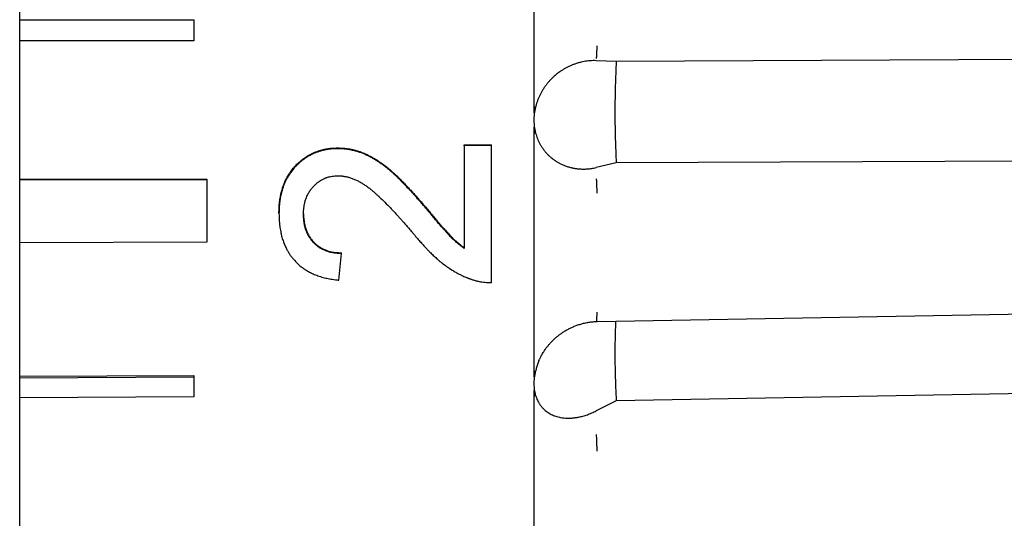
# Model space of a CAD drawing. Header units: millimetres. Extents: x 8 to 564, y 12 to 489.
# Tile 75 of 81: x 518 to 541, y 450 to 462. Entities that reach past the tile are written whole.
import ezdxf

# ---------------------------------------------------------------- set-up
doc = ezdxf.new("R2010")
doc.units = ezdxf.units.MM

msp = doc.modelspace()

# ---------------------------------------------------------------- linework, layer by layer
at = {"color": 7, "linetype": 'Continuous', "lineweight": 30}
for p, q in [((517.639, 461.801), (521.739, 461.801)), ((521.739, 461.301), (517.639, 461.301)), ((531.674, 460.818), (531.201, 460.837)), ((559.436, 460.948), (531.674, 460.818)), ((529.741, 459.108), (529.74, 459.126)), ((525.119, 458.767), (525.119, 458.785)), ((528.098, 458.855), (528.739, 458.856)), ((528.098, 458.838), (528.098, 458.855)), ((528.739, 458.839), (528.098, 458.838)), ((528.739, 458.839), (528.739, 458.856)), ((559.436, 458.556), (531.674, 458.432)), ((531.674, 458.432), (531.201, 458.323)), ((517.639, 458.051), (522.038, 458.061)), ((517.639, 458.034), (522.04, 458.043)), ((522.038, 458.061), (522.04, 458.043)), ((527.171, 457.398), (527.171, 457.415)), ((523.739, 457.242), (523.739, 457.259)), ((522.04, 456.566), (517.639, 456.557)), ((525.213, 456.302), (525.213, 456.319)), ((531.205, 454.704), (531.227, 454.704)), ((529.849, 453.761), (529.848, 453.758)), ((517.639, 453.415), (521.739, 453.432)), ((517.639, 453.38), (521.739, 453.398)), ((521.739, 453.432), (521.739, 453.398)), ((559.436, 453.332), (531.674, 452.837)), ((521.739, 452.928), (517.639, 452.911)), ((529.741, 452.927), (529.74, 452.943)), ((531.674, 452.837), (531.201, 452.599))]:
    msp.add_line(p, q, dxfattribs=at)
at = {"color": 7, "linetype": 'Continuous', "lineweight": 30, "flags": 128}
msp.add_lwpolyline([(531.227, 454.704), (544.845, 454.95), (559.526, 455.216)], dxfattribs=at)
at = {"color": 7, "linetype": 'Continuous', "lineweight": 30}
for points, knots in [([(517.639, 436.494), (517.639, 436.495), (517.639, 436.497), (517.639, 436.511), (517.639, 436.534), (517.639, 436.566), (517.639, 436.607), (517.639, 436.651), (517.639, 436.692), (517.639, 436.729), (517.639, 436.77), (517.639, 436.813), (517.639, 436.86), (517.639, 436.911), (517.639, 436.966), (517.639, 437.037), (517.639, 437.127), (517.639, 437.238), (517.639, 437.359), (517.639, 437.488), (517.639, 437.625), (517.639, 437.77), (517.639, 437.922), (517.639, 438.083), (517.639, 438.22), (517.639, 438.328), (517.639, 438.404), (517.639, 438.48), (517.639, 438.559), (517.639, 438.638), (517.639, 438.719), (517.639, 438.802), (517.639, 438.916), (517.639, 439.065), (517.639, 439.251), (517.639, 439.448), (517.639, 439.657), (517.639, 439.877), (517.639, 440.104), (517.639, 440.338), (517.639, 440.548), (517.639, 440.73), (517.639, 440.881), (517.639, 441.036), (517.639, 441.192), (517.639, 441.351), (517.639, 441.542), (517.639, 441.769), (517.639, 442.032), (517.639, 442.307), (517.639, 442.595), (517.639, 442.895), (517.639, 443.202), (517.639, 443.516), (517.639, 443.842), (517.639, 444.181), (517.639, 444.532), (517.639, 444.89), (517.639, 445.253), (517.639, 445.622), (517.639, 445.99), (517.639, 446.356), (517.639, 446.72), (517.639, 447.09), (517.639, 447.464), (517.639, 447.791), (517.639, 448.067), (517.639, 448.292), (517.639, 448.517), (517.639, 448.744), (517.639, 448.972), (517.639, 449.245), (517.639, 449.565), (517.639, 449.931), (517.639, 450.309), (517.639, 450.7), (517.639, 451.103), (517.639, 451.51), (517.639, 451.92), (517.639, 452.245), (517.639, 452.483), (517.639, 452.632), (517.639, 452.782), (517.639, 452.931), (517.639, 453.081), (517.639, 453.299), (517.639, 453.586), (517.639, 453.966), (517.639, 454.37), (517.639, 454.799), (517.639, 455.196), (517.639, 455.562), (517.639, 455.895), (517.639, 456.229), (517.639, 456.564), (517.639, 456.896), (517.639, 457.223), (517.639, 457.586), (517.639, 457.99), (517.639, 458.438), (517.639, 458.887), (517.639, 459.336), (517.639, 459.784), (517.639, 460.229), (517.639, 460.673), (517.639, 461.117), (517.639, 461.573), (517.639, 462.042), (517.639, 462.521), (517.639, 463), (517.639, 463.478), (517.639, 463.955), (517.639, 464.367), (517.639, 464.712), (517.639, 464.992), (517.639, 465.271), (517.639, 465.551), (517.639, 465.83), (517.639, 466.114), (517.639, 466.403), (517.639, 466.755), (517.639, 467.165), (517.639, 467.631), (517.639, 468.095), (517.639, 468.555), (517.639, 469.011), (517.639, 469.461), (517.639, 469.906), (517.639, 470.349), (517.639, 470.704), (517.639, 470.974), (517.639, 471.158), (517.639, 471.341), (517.639, 471.524), (517.639, 471.706), (517.639, 471.887), (517.639, 472.068), (517.639, 472.313), (517.639, 472.622), (517.639, 472.994), (517.639, 473.371), (517.639, 473.753), (517.639, 474.14), (517.639, 474.523), (517.639, 474.903), (517.639, 475.23), (517.639, 475.505), (517.639, 475.729), (517.639, 475.952), (517.639, 476.173), (517.639, 476.391), (517.639, 476.65), (517.639, 476.946), (517.639, 477.279), (517.639, 477.615), (517.639, 477.954), (517.639, 478.295), (517.639, 478.631), (517.639, 478.962), (517.639, 479.294), (517.639, 479.627), (517.639, 479.959), (517.639, 480.283), (517.639, 480.601), (517.639, 480.911), (517.639, 481.208), (517.639, 481.492), (517.639, 481.765), (517.639, 482.031), (517.639, 482.291), (517.639, 482.508), (517.639, 482.687), (517.639, 482.829), (517.639, 482.968), (517.639, 483.105), (517.639, 483.239), (517.639, 483.396), (517.639, 483.573), (517.639, 483.769), (517.639, 483.963), (517.639, 484.155), (517.639, 484.344), (517.639, 484.527), (517.639, 484.702), (517.639, 484.834), (517.639, 484.927), (517.639, 484.985), (517.639, 485.041), (517.639, 485.096), (517.639, 485.151), (517.639, 485.229), (517.639, 485.327), (517.639, 485.452), (517.639, 485.577), (517.639, 485.701), (517.639, 485.808), (517.639, 485.901), (517.639, 485.981), (517.639, 486.056), (517.639, 486.126), (517.639, 486.191), (517.639, 486.251), (517.639, 486.312), (517.639, 486.374), (517.639, 486.435), (517.639, 486.487), (517.639, 486.531), (517.639, 486.567), (517.639, 486.595), (517.639, 486.614), (517.639, 486.626), (517.639, 486.628), (517.639, 486.629)], [0, 0, 0, 0, 0.006101, 0.012194, 0.01828, 0.024362, 0.030442, 0.036523, 0.040107, 0.043693, 0.04728, 0.05087, 0.054463, 0.058058, 0.061861, 0.065671, 0.071761, 0.077844, 0.083922, 0.089998, 0.096075, 0.102045, 0.108019, 0.114, 0.11999, 0.122519, 0.125047, 0.127572, 0.130097, 0.13262, 0.135141, 0.137662, 0.140181, 0.145458, 0.150732, 0.156006, 0.161657, 0.167312, 0.172971, 0.178636, 0.18431, 0.187754, 0.191195, 0.194633, 0.198068, 0.201501, 0.204932, 0.210321, 0.215707, 0.221093, 0.226864, 0.232639, 0.238419, 0.244205, 0.25, 0.256148, 0.262286, 0.268417, 0.274541, 0.280663, 0.286783, 0.292554, 0.298329, 0.304108, 0.309895, 0.31569, 0.319062, 0.322431, 0.325797, 0.329161, 0.332522, 0.335881, 0.341158, 0.346432, 0.351706, 0.357358, 0.363012, 0.368671, 0.374337, 0.38001, 0.382041, 0.38407, 0.386098, 0.388125, 0.39015, 0.392176, 0.396946, 0.401713, 0.407386, 0.413057, 0.418728, 0.42307, 0.427414, 0.431761, 0.436112, 0.440467, 0.444652, 0.448759, 0.454503, 0.460242, 0.465976, 0.471709, 0.477442, 0.483074, 0.48871, 0.494352, 0.5, 0.506102, 0.512195, 0.518282, 0.524364, 0.530444, 0.536525, 0.540109, 0.543694, 0.547281, 0.550871, 0.554463, 0.558058, 0.561861, 0.565671, 0.571761, 0.577844, 0.583922, 0.589998, 0.596075, 0.602045, 0.608019, 0.614, 0.61999, 0.622519, 0.625047, 0.627572, 0.630097, 0.63262, 0.635141, 0.637662, 0.640181, 0.645458, 0.650732, 0.656006, 0.661657, 0.667312, 0.672971, 0.678636, 0.68431, 0.687754, 0.691195, 0.694633, 0.698068, 0.701501, 0.704932, 0.710321, 0.715707, 0.721093, 0.726864, 0.732639, 0.738419, 0.744205, 0.75, 0.756148, 0.762286, 0.768417, 0.774541, 0.780663, 0.786783, 0.792554, 0.798329, 0.804108, 0.809895, 0.81569, 0.819062, 0.822431, 0.825797, 0.829161, 0.832522, 0.835881, 0.841158, 0.846432, 0.851706, 0.857358, 0.863012, 0.868671, 0.874337, 0.88001, 0.882041, 0.88407, 0.886098, 0.888125, 0.89015, 0.892176, 0.896946, 0.901713, 0.907386, 0.913057, 0.918728, 0.92307, 0.927414, 0.931761, 0.936112, 0.940467, 0.944651, 0.948758, 0.954502, 0.96024, 0.965975, 0.971707, 0.97744, 0.983073, 0.988709, 0.994351, 1, 1, 1, 1]), ([(529.741, 459.763), (529.741, 459.915), (529.741, 460.219), (529.74, 460.675), (529.74, 461.132), (529.74, 461.589), (529.74, 462.046), (529.74, 462.503), (529.74, 462.946), (529.74, 463.377), (529.74, 463.795), (529.74, 464.212), (529.741, 464.628), (529.741, 465.043), (529.741, 465.319), (529.741, 465.457)], [0, 0, 0, 0, 0.079961, 0.159929, 0.239903, 0.319883, 0.399873, 0.479869, 0.559872, 0.633213, 0.70656, 0.779912, 0.853269, 0.926632, 1, 1, 1, 1]), ([(531.214, 461.185), (531.214, 461.172), (531.214, 461.145), (531.214, 461.105), (531.213, 461.065), (531.213, 461.027), (531.211, 460.991), (531.21, 460.961), (531.208, 460.935), (531.206, 460.916), (531.205, 460.902), (531.203, 460.893), (531.201, 460.891), (531.201, 460.89)], [0, 0, 0, 0, 0.086794, 0.17742, 0.271232, 0.367416, 0.465016, 0.562992, 0.654765, 0.745067, 0.833123, 0.918274, 1, 1, 1, 1]), ([(531.201, 460.837), (531.177, 460.838), (531.13, 460.839), (531.059, 460.836), (530.988, 460.829), (530.918, 460.818), (530.847, 460.803), (530.773, 460.784), (530.697, 460.759), (530.618, 460.729), (530.556, 460.7), (530.51, 460.677), (530.481, 460.661), (530.452, 460.644), (530.423, 460.627), (530.394, 460.609), (530.349, 460.579), (530.289, 460.535), (530.216, 460.474), (530.163, 460.423), (530.126, 460.385), (530.104, 460.361), (530.083, 460.337), (530.062, 460.313), (530.042, 460.288), (530.023, 460.262), (529.995, 460.226), (529.962, 460.177), (529.924, 460.115), (529.889, 460.052), (529.858, 459.987), (529.83, 459.922), (529.806, 459.855), (529.786, 459.786), (529.775, 459.74), (529.769, 459.716)], [0, 0, 0, 0, 0.042034, 0.083922, 0.125721, 0.167489, 0.209284, 0.251163, 0.299556, 0.347203, 0.3942, 0.412509, 0.43074, 0.448899, 0.466992, 0.485027, 0.503009, 0.552657, 0.600815, 0.647653, 0.663163, 0.678552, 0.693827, 0.708996, 0.724068, 0.739049, 0.75395, 0.787397, 0.81982, 0.851335, 0.882066, 0.91215, 0.941732, 0.970963, 1, 1, 1, 1]), ([(531.674, 460.818), (531.669, 460.704), (531.658, 460.476), (531.648, 460.134), (531.643, 459.792), (531.643, 459.451), (531.648, 459.111), (531.658, 458.771), (531.669, 458.545), (531.674, 458.432)], [0, 0, 0, 0, 0.142931, 0.285788, 0.428601, 0.571399, 0.714212, 0.857069, 1, 1, 1, 1]), ([(529.741, 459.763), (529.74, 459.694), (529.739, 459.554), (529.739, 459.341), (529.74, 459.198), (529.741, 459.126)], [0, 0, 0, 0, 0.325603, 0.658924, 1, 1, 1, 1]), ([(529.769, 459.716), (529.769, 459.714), (529.767, 459.708), (529.766, 459.699), (529.764, 459.69), (529.761, 459.679), (529.759, 459.667), (529.757, 459.656), (529.755, 459.646), (529.753, 459.637), (529.752, 459.63), (529.75, 459.625), (529.749, 459.62), (529.748, 459.617), (529.747, 459.614), (529.747, 459.613), (529.746, 459.612), (529.746, 459.612), (529.746, 459.612), (529.746, 459.612), (529.745, 459.612), (529.745, 459.613), (529.744, 459.615), (529.744, 459.617), (529.744, 459.62), (529.743, 459.623), (529.743, 459.634), (529.742, 459.654), (529.741, 459.685), (529.741, 459.722), (529.741, 459.749), (529.741, 459.763)], [0, 0, 0, 0, 0.030575, 0.065018, 0.103333, 0.145518, 0.191574, 0.241503, 0.279474, 0.312071, 0.339296, 0.361149, 0.377636, 0.39441, 0.406026, 0.410041, 0.413055, 0.414307, 0.415486, 0.416689, 0.418008, 0.421246, 0.428126, 0.437782, 0.448816, 0.462202, 0.477967, 0.574676, 0.693878, 0.83564, 1, 1, 1, 1]), ([(529.741, 459.126), (529.741, 459.137), (529.741, 459.159), (529.741, 459.188), (529.742, 459.211), (529.742, 459.228), (529.743, 459.239), (529.743, 459.245), (529.743, 459.248), (529.743, 459.251), (529.743, 459.254), (529.743, 459.256), (529.744, 459.26), (529.744, 459.264), (529.745, 459.268), (529.745, 459.269), (529.746, 459.269), (529.746, 459.27), (529.746, 459.27), (529.746, 459.27), (529.747, 459.269), (529.747, 459.269), (529.748, 459.267), (529.749, 459.263), (529.751, 459.257), (529.752, 459.252), (529.753, 459.245), (529.755, 459.237), (529.758, 459.224), (529.761, 459.206), (529.766, 459.186), (529.768, 459.175), (529.769, 459.17)], [0, 0, 0, 0, 0.136343, 0.252887, 0.349635, 0.409207, 0.457651, 0.471327, 0.483767, 0.494974, 0.504946, 0.513686, 0.521194, 0.553825, 0.563477, 0.566834, 0.569441, 0.570594, 0.571737, 0.572944, 0.574282, 0.577518, 0.581688, 0.606753, 0.626507, 0.653249, 0.680121, 0.712152, 0.749343, 0.851063, 0.934614, 1, 1, 1, 1]), ([(529.769, 459.17), (529.775, 459.147), (529.786, 459.103), (529.807, 459.038), (529.831, 458.976), (529.855, 458.924), (529.877, 458.882), (529.895, 458.849), (529.915, 458.816), (529.936, 458.784), (529.958, 458.753), (529.981, 458.723), (530.011, 458.686), (530.049, 458.643), (530.096, 458.597), (530.145, 458.554), (530.197, 458.513), (530.251, 458.476), (530.307, 458.442), (530.37, 458.408), (530.44, 458.377), (530.517, 458.348), (530.58, 458.33), (530.627, 458.319), (530.659, 458.312), (530.691, 458.306), (530.723, 458.301), (530.756, 458.297), (530.812, 458.291), (530.891, 458.287), (530.994, 458.29), (531.098, 458.301), (531.166, 458.316), (531.201, 458.323)], [0, 0, 0, 0, 0.029144, 0.058489, 0.088194, 0.118413, 0.135971, 0.153769, 0.171833, 0.190188, 0.208854, 0.227855, 0.24721, 0.280948, 0.31517, 0.349968, 0.385429, 0.421635, 0.458664, 0.496588, 0.543676, 0.591233, 0.639377, 0.658476, 0.67769, 0.697024, 0.716485, 0.736079, 0.755812, 0.816737, 0.877624, 0.938652, 1, 1, 1, 1]), ([(529.741, 453.544), (529.741, 453.688), (529.741, 453.976), (529.74, 454.412), (529.74, 454.85), (529.74, 455.29), (529.74, 455.733), (529.74, 456.178), (529.74, 456.612), (529.74, 457.035), (529.74, 457.448), (529.74, 457.861), (529.741, 458.276), (529.741, 458.692), (529.741, 458.969), (529.741, 459.108)], [0, 0, 0, 0, 0.079964, 0.159933, 0.23991, 0.319892, 0.399881, 0.479876, 0.559878, 0.633218, 0.706564, 0.779915, 0.853271, 0.926633, 1, 1, 1, 1]), ([(523.739, 457.259), (523.739, 457.275), (523.74, 457.306), (523.742, 457.352), (523.744, 457.395), (523.746, 457.435), (523.749, 457.473), (523.753, 457.508), (523.757, 457.543), (523.763, 457.585), (523.771, 457.632), (523.781, 457.682), (523.792, 457.732), (523.804, 457.779), (523.823, 457.843), (523.849, 457.92), (523.887, 458.01), (523.925, 458.084), (523.96, 458.145), (523.99, 458.193), (524.023, 458.239), (524.058, 458.284), (524.104, 458.338), (524.162, 458.4), (524.233, 458.466), (524.302, 458.522), (524.367, 458.568), (524.428, 458.605), (524.49, 458.64), (524.554, 458.671), (524.619, 458.698), (524.687, 458.721), (524.758, 458.741), (524.814, 458.754), (524.853, 458.761), (524.874, 458.765), (524.895, 458.768), (524.915, 458.772), (524.935, 458.774), (524.955, 458.777), (524.977, 458.779), (525.003, 458.781), (525.036, 458.782), (525.076, 458.784), (525.104, 458.784), (525.119, 458.785)], [0, 0, 0, 0, 0.021067, 0.040979, 0.05974, 0.077353, 0.093822, 0.109153, 0.123352, 0.141059, 0.163818, 0.186151, 0.208075, 0.229608, 0.250766, 0.293813, 0.336033, 0.377626, 0.402371, 0.427012, 0.451596, 0.47617, 0.500781, 0.543712, 0.58581, 0.627278, 0.658097, 0.688773, 0.719401, 0.750073, 0.780096, 0.810891, 0.842564, 0.875207, 0.884736, 0.894046, 0.90314, 0.91202, 0.920687, 0.929144, 0.937394, 0.949092, 0.963423, 0.980391, 1, 1, 1, 1]), ([(525.119, 458.767), (525.105, 458.767), (525.079, 458.766), (525.042, 458.765), (525.01, 458.764), (524.981, 458.762), (524.95, 458.759), (524.913, 458.754), (524.87, 458.747), (524.816, 458.737), (524.754, 458.723), (524.685, 458.703), (524.618, 458.68), (524.546, 458.65), (524.469, 458.612), (524.387, 458.564), (524.315, 458.514), (524.252, 458.464), (524.198, 458.416), (524.145, 458.365), (524.088, 458.304), (524.029, 458.231), (523.971, 458.147), (523.93, 458.077), (523.903, 458.024), (523.886, 457.988), (523.87, 457.952), (523.855, 457.916), (523.841, 457.879), (523.828, 457.841), (523.816, 457.802), (523.805, 457.764), (523.795, 457.727), (523.787, 457.69), (523.778, 457.653), (523.771, 457.615), (523.764, 457.577), (523.759, 457.538), (523.754, 457.502), (523.75, 457.464), (523.746, 457.421), (523.743, 457.367), (523.74, 457.306), (523.74, 457.264), (523.739, 457.242)], [0, 0, 0, 0, 0.0180567, 0.0339808, 0.0477746, 0.0594417, 0.0711123, 0.0888314, 0.1075167, 0.1271863, 0.1591086, 0.190144, 0.2203832, 0.2499242, 0.2907823, 0.3316237, 0.3726708, 0.4037261, 0.4351105, 0.4669115, 0.499213, 0.5434087, 0.5876082, 0.6320859, 0.6488955, 0.665796, 0.6828011, 0.6999242, 0.7171784, 0.7345766, 0.7521313, 0.7698547, 0.786247, 0.8027659, 0.8194191, 0.8362139, 0.8531574, 0.8702568, 0.8875188, 0.9000978, 0.9207991, 0.944343, 0.9707407, 1, 1, 1, 1]), ([(525.119, 458.785), (525.136, 458.784), (525.167, 458.783), (525.211, 458.782), (525.247, 458.78), (525.282, 458.777), (525.331, 458.772), (525.396, 458.762), (525.467, 458.747), (525.53, 458.732), (525.585, 458.716), (525.638, 458.7), (525.69, 458.681), (525.757, 458.654), (525.84, 458.616), (525.94, 458.563), (526.029, 458.509), (526.107, 458.457), (526.157, 458.422), (526.19, 458.398), (526.206, 458.387), (526.221, 458.375), (526.237, 458.364), (526.252, 458.352), (526.268, 458.34), (526.3, 458.315), (526.348, 458.275), (526.415, 458.217), (526.484, 458.153), (526.543, 458.096), (526.591, 458.049), (526.626, 458.014), (526.661, 457.978), (526.698, 457.94), (526.732, 457.904), (526.762, 457.872), (526.802, 457.829), (526.857, 457.769), (526.928, 457.69), (527.005, 457.605), (527.086, 457.512), (527.142, 457.448), (527.171, 457.415)], [0, 0, 0, 0, 0.019537, 0.036497, 0.050882, 0.062757, 0.077651, 0.108172, 0.140001, 0.162433, 0.184531, 0.206319, 0.227826, 0.24908, 0.291169, 0.335224, 0.381383, 0.413061, 0.445738, 0.453214, 0.460742, 0.468323, 0.475956, 0.483642, 0.491382, 0.499175, 0.530922, 0.565426, 0.602715, 0.642812, 0.661733, 0.681225, 0.70129, 0.721927, 0.74314, 0.759452, 0.773998, 0.812653, 0.854578, 0.899776, 0.94825, 1, 1, 1, 1]), ([(527.171, 457.398), (527.147, 457.425), (527.101, 457.478), (527.035, 457.554), (526.972, 457.624), (526.924, 457.678), (526.888, 457.718), (526.864, 457.744), (526.841, 457.769), (526.819, 457.794), (526.794, 457.82), (526.766, 457.851), (526.723, 457.896), (526.671, 457.95), (526.623, 457.999), (526.591, 458.031), (526.573, 458.05), (526.554, 458.068), (526.536, 458.085), (526.519, 458.102), (526.501, 458.119), (526.479, 458.14), (526.453, 458.164), (526.423, 458.191), (526.394, 458.218), (526.365, 458.242), (526.338, 458.266), (526.31, 458.289), (526.266, 458.324), (526.204, 458.371), (526.125, 458.428), (526.046, 458.481), (525.969, 458.528), (525.892, 458.571), (525.816, 458.61), (525.74, 458.644), (525.661, 458.675), (525.578, 458.702), (525.492, 458.724), (525.417, 458.74), (525.356, 458.75), (525.311, 458.756), (525.269, 458.761), (525.225, 458.764), (525.175, 458.766), (525.139, 458.767), (525.119, 458.767)], [0, 0, 0, 0, 0.042539, 0.082345, 0.119418, 0.153758, 0.168288, 0.182267, 0.195696, 0.208574, 0.220903, 0.238465, 0.257842, 0.294018, 0.327812, 0.33781, 0.348056, 0.358136, 0.368052, 0.377802, 0.387387, 0.396809, 0.413224, 0.429117, 0.444491, 0.459346, 0.473686, 0.487513, 0.500829, 0.540494, 0.578768, 0.615693, 0.651316, 0.68569, 0.718872, 0.750928, 0.78421, 0.818198, 0.852998, 0.888957, 0.907595, 0.925677, 0.941573, 0.957454, 0.976928, 1, 1, 1, 1]), ([(524.316, 457.229), (524.316, 457.241), (524.317, 457.262), (524.318, 457.294), (524.32, 457.323), (524.322, 457.349), (524.325, 457.375), (524.328, 457.402), (524.333, 457.43), (524.338, 457.459), (524.344, 457.486), (524.35, 457.514), (524.36, 457.55), (524.375, 457.596), (524.397, 457.65), (524.417, 457.692), (524.435, 457.723), (524.446, 457.743), (524.459, 457.763), (524.471, 457.782), (524.484, 457.8), (524.497, 457.818), (524.511, 457.835), (524.537, 457.866), (524.576, 457.908), (524.631, 457.958), (524.686, 457.999), (524.74, 458.033), (524.779, 458.053), (524.805, 458.065), (524.817, 458.071), (524.829, 458.076), (524.841, 458.081), (524.853, 458.085), (524.866, 458.09), (524.892, 458.098), (524.933, 458.11), (524.993, 458.121), (525.057, 458.128), (525.102, 458.13), (525.125, 458.131)], [0, 0, 0, 0, 0.025528, 0.049033, 0.070519, 0.089994, 0.107466, 0.128449, 0.150398, 0.171902, 0.192976, 0.213635, 0.233896, 0.277581, 0.319474, 0.364128, 0.38153, 0.398699, 0.415648, 0.432389, 0.448935, 0.465299, 0.481496, 0.49754, 0.554111, 0.608734, 0.661806, 0.705512, 0.748705, 0.758362, 0.768011, 0.777655, 0.787297, 0.79694, 0.806589, 0.816245, 0.857127, 0.901213, 0.948768, 1, 1, 1, 1]), ([(525.125, 458.131), (525.138, 458.131), (525.161, 458.13), (525.194, 458.128), (525.223, 458.126), (525.252, 458.122), (525.282, 458.117), (525.315, 458.111), (525.348, 458.103), (525.383, 458.094), (525.421, 458.083), (525.46, 458.069), (525.5, 458.054), (525.54, 458.037), (525.58, 458.018), (525.621, 457.997), (525.671, 457.97), (525.73, 457.934), (525.798, 457.888), (525.852, 457.848), (525.89, 457.818), (525.914, 457.799), (525.937, 457.78), (525.961, 457.759), (525.981, 457.742), (525.996, 457.729), (526.02, 457.707), (526.043, 457.687), (526.065, 457.667), (526.071, 457.661), (526.078, 457.655), (526.084, 457.649), (526.091, 457.643), (526.097, 457.636), (526.145, 457.592), (526.234, 457.505), (526.333, 457.405), (526.4, 457.334), (526.437, 457.295), (526.473, 457.256), (526.511, 457.214), (526.544, 457.178), (526.569, 457.151), (526.585, 457.133), (526.6, 457.117), (526.615, 457.1), (526.63, 457.083), (526.666, 457.042), (526.721, 456.98), (526.795, 456.895), (526.844, 456.838), (526.869, 456.809)], [0, 0, 0, 0, 0.016288, 0.030819, 0.043603, 0.054652, 0.069535, 0.084458, 0.099439, 0.114492, 0.13255, 0.15098, 0.16981, 0.189064, 0.208765, 0.228935, 0.249595, 0.284555, 0.321116, 0.359358, 0.372627, 0.386097, 0.39977, 0.41365, 0.427737, 0.434996, 0.439385, 0.471771, 0.475588, 0.479443, 0.483334, 0.487261, 0.491226, 0.495227, 0.499266, 0.578555, 0.660744, 0.687183, 0.709956, 0.732617, 0.757885, 0.78576, 0.797494, 0.807345, 0.81735, 0.827508, 0.83782, 0.848285, 0.899694, 0.948483, 1, 1, 1, 1]), ([(531.201, 458.062), (531.201, 458.059), (531.203, 458.052), (531.205, 458.035), (531.207, 458.012), (531.209, 457.984), (531.21, 457.951), (531.212, 457.914), (531.213, 457.875), (531.214, 457.836), (531.214, 457.797), (531.214, 457.758), (531.214, 457.733), (531.214, 457.721)], [0, 0, 0, 0, 0.086786, 0.177392, 0.271181, 0.367345, 0.464936, 0.562913, 0.654699, 0.745021, 0.833098, 0.918267, 1, 1, 1, 1]), ([(527.171, 457.415), (527.197, 457.383), (527.249, 457.321), (527.324, 457.231), (527.396, 457.146), (527.452, 457.08), (527.493, 457.032), (527.521, 457), (527.548, 456.968), (527.574, 456.938), (527.603, 456.905), (527.636, 456.868), (527.674, 456.825), (527.713, 456.783), (527.751, 456.742), (527.786, 456.705), (527.818, 456.672), (527.85, 456.641), (527.892, 456.602), (527.948, 456.555), (528.019, 456.498), (528.071, 456.461), (528.098, 456.441)], [0, 0, 0, 0, 0.09246, 0.179706, 0.261739, 0.338561, 0.371357, 0.403104, 0.433801, 0.463448, 0.492046, 0.531603, 0.573582, 0.618911, 0.660318, 0.697808, 0.731387, 0.762692, 0.79744, 0.857803, 0.925298, 1, 1, 1, 1]), ([(528.098, 456.423), (528.079, 456.437), (528.042, 456.464), (527.989, 456.505), (527.941, 456.543), (527.897, 456.58), (527.859, 456.615), (527.823, 456.649), (527.787, 456.687), (527.746, 456.73), (527.7, 456.78), (527.65, 456.834), (527.605, 456.886), (527.553, 456.945), (527.494, 457.013), (527.421, 457.099), (527.342, 457.192), (527.258, 457.293), (527.2, 457.362), (527.171, 457.398)], [0, 0, 0, 0, 0.052604, 0.101736, 0.147418, 0.189676, 0.228544, 0.263306, 0.299369, 0.344439, 0.395179, 0.451598, 0.508205, 0.548527, 0.625659, 0.709369, 0.799662, 0.896538, 1, 1, 1, 1]), ([(523.739, 457.242), (523.74, 457.22), (523.741, 457.179), (523.743, 457.12), (523.745, 457.074), (523.748, 457.038), (523.75, 457.012), (523.753, 456.984), (523.758, 456.941), (523.766, 456.883), (523.776, 456.831), (523.783, 456.797), (523.786, 456.78), (523.79, 456.763), (523.794, 456.746), (523.798, 456.729), (523.81, 456.681), (523.833, 456.606), (523.871, 456.505), (523.913, 456.416), (523.955, 456.34), (523.997, 456.274), (524.043, 456.212), (524.097, 456.147), (524.16, 456.08), (524.232, 456.014), (524.297, 455.964), (524.351, 455.928), (524.392, 455.901), (524.435, 455.877), (524.479, 455.854), (524.524, 455.832), (524.573, 455.81), (524.628, 455.789), (524.687, 455.768), (524.747, 455.749), (524.807, 455.732), (524.867, 455.718), (524.928, 455.707), (524.994, 455.696), (525.069, 455.686), (525.122, 455.68), (525.149, 455.676)], [0, 0, 0, 0, 0.027572, 0.052572, 0.075004, 0.087024, 0.098156, 0.108403, 0.123488, 0.153489, 0.182913, 0.190529, 0.198109, 0.205653, 0.213163, 0.220638, 0.22808, 0.275407, 0.321535, 0.366707, 0.400119, 0.433255, 0.466232, 0.499168, 0.541087, 0.58258, 0.623891, 0.644558, 0.665272, 0.686062, 0.70696, 0.727995, 0.749195, 0.77539, 0.801788, 0.828427, 0.855345, 0.880145, 0.905072, 0.933345, 0.964982, 1, 1, 1, 1]), ([(524.316, 457.239), (524.317, 457.221), (524.318, 457.184), (524.322, 457.13), (524.328, 457.075), (524.335, 457.024), (524.344, 456.976), (524.355, 456.931), (524.372, 456.873), (524.4, 456.802), (524.441, 456.721), (524.491, 456.646), (524.549, 456.576), (524.615, 456.513), (524.688, 456.459), (524.767, 456.413), (524.843, 456.381), (524.911, 456.358), (524.97, 456.343), (525.027, 456.332), (525.084, 456.326), (525.145, 456.322), (525.189, 456.32), (525.213, 456.319)], [0, 0, 0, 0, 0.036521, 0.076345, 0.114174, 0.15006, 0.18406, 0.216245, 0.246694, 0.310646, 0.373387, 0.435622, 0.498072, 0.560884, 0.623113, 0.685666, 0.749437, 0.791548, 0.833276, 0.874815, 0.908662, 0.95037, 1, 1, 1, 1]), ([(525.213, 456.302), (525.203, 456.302), (525.183, 456.303), (525.154, 456.304), (525.127, 456.305), (525.103, 456.307), (525.082, 456.309), (525.059, 456.311), (525.034, 456.315), (525.006, 456.319), (524.975, 456.325), (524.945, 456.332), (524.916, 456.34), (524.875, 456.353), (524.824, 456.371), (524.765, 456.398), (524.717, 456.425), (524.677, 456.45), (524.644, 456.474), (524.611, 456.501), (524.58, 456.529), (524.545, 456.565), (524.507, 456.609), (524.469, 456.662), (524.441, 456.707), (524.422, 456.742), (524.409, 456.767), (524.397, 456.793), (524.387, 456.819), (524.376, 456.846), (524.367, 456.873), (524.359, 456.899), (524.352, 456.925), (524.346, 456.951), (524.34, 456.978), (524.335, 457.005), (524.33, 457.034), (524.327, 457.061), (524.323, 457.092), (524.32, 457.129), (524.317, 457.176), (524.317, 457.211), (524.316, 457.229)], [0, 0, 0, 0, 0.021259, 0.0409, 0.058924, 0.075333, 0.090131, 0.103324, 0.12072, 0.141685, 0.162577, 0.183419, 0.204238, 0.225057, 0.27033, 0.31437, 0.357454, 0.383804, 0.412252, 0.440913, 0.469876, 0.499229, 0.544336, 0.589137, 0.633906, 0.653153, 0.672466, 0.691865, 0.711371, 0.731005, 0.750785, 0.770733, 0.788459, 0.806723, 0.825539, 0.844921, 0.864881, 0.885429, 0.900827, 0.929057, 0.962108, 1, 1, 1, 1]), ([(526.869, 456.809), (526.897, 456.775), (526.952, 456.708), (527.033, 456.612), (527.11, 456.525), (527.165, 456.465), (527.201, 456.427), (527.218, 456.409), (527.236, 456.39), (527.254, 456.371), (527.272, 456.353), (527.297, 456.328), (527.329, 456.296), (527.369, 456.258), (527.407, 456.222), (527.435, 456.197), (527.453, 456.181), (527.461, 456.174), (527.469, 456.167), (527.477, 456.16), (527.485, 456.153), (527.493, 456.146), (527.532, 456.113), (527.603, 456.057), (527.708, 455.981), (527.792, 455.925), (527.856, 455.886), (527.897, 455.862), (527.939, 455.838), (527.979, 455.817), (528.014, 455.8), (528.066, 455.774), (528.113, 455.754), (528.158, 455.736), (528.177, 455.728), (528.194, 455.722), (528.212, 455.715), (528.233, 455.708), (528.262, 455.697), (528.283, 455.69), (528.294, 455.686)], [0, 0, 0, 0, 0.072823, 0.140915, 0.204295, 0.262986, 0.274928, 0.289382, 0.303607, 0.317604, 0.331374, 0.344916, 0.37594, 0.405708, 0.434226, 0.461502, 0.467455, 0.473346, 0.479175, 0.484942, 0.490648, 0.496291, 0.501873, 0.573919, 0.644059, 0.712441, 0.738861, 0.765044, 0.791001, 0.816743, 0.838007, 0.854329, 0.910294, 0.921503, 0.932785, 0.944142, 0.950457, 0.963817, 0.980331, 1, 1, 1, 1]), ([(525.149, 455.676), (525.16, 455.78), (525.181, 455.988), (525.203, 456.197), (525.213, 456.302)], [0, 0, 0, 0, 0.500004, 1, 1, 1, 1]), ([(528.294, 455.686), (528.321, 455.678), (528.371, 455.663), (528.444, 455.646), (528.514, 455.634), (528.584, 455.626), (528.659, 455.622), (528.712, 455.622), (528.739, 455.622)], [0, 0, 0, 0, 0.181768, 0.348826, 0.501664, 0.650829, 0.816811, 1, 1, 1, 1]), ([(531.214, 454.922), (531.214, 454.909), (531.214, 454.884), (531.214, 454.847), (531.213, 454.812), (531.213, 454.781), (531.211, 454.753), (531.21, 454.732), (531.208, 454.716), (531.206, 454.706), (531.205, 454.703), (531.203, 454.702), (531.203, 454.704), (531.203, 454.704)], [0, 0, 0, 0, 0.094385, 0.192936, 0.294952, 0.399548, 0.505684, 0.612228, 0.712026, 0.810226, 0.905983, 0.998581, 1, 1, 1, 1]), ([(529.846, 453.757), (529.848, 453.763), (529.852, 453.774), (529.86, 453.793), (529.87, 453.816), (529.883, 453.843), (529.899, 453.875), (529.918, 453.911), (529.941, 453.951), (529.968, 453.995), (530, 454.043), (530.038, 454.095), (530.079, 454.146), (530.124, 454.198), (530.172, 454.248), (530.225, 454.299), (530.284, 454.35), (530.349, 454.401), (530.419, 454.45), (530.493, 454.496), (530.569, 454.537), (530.646, 454.574), (530.729, 454.607), (530.816, 454.637), (530.908, 454.663), (531.003, 454.683), (531.103, 454.697), (531.171, 454.702), (531.205, 454.704)], [0, 0, 0, 0, 0.0123702, 0.0239861, 0.0377974, 0.0549314, 0.0764794, 0.0993256, 0.1256344, 0.1553947, 0.1885977, 0.2252371, 0.2653108, 0.3023965, 0.342014, 0.3840652, 0.4284335, 0.4751215, 0.5241394, 0.5755046, 0.6223957, 0.6711241, 0.7217161, 0.7741418, 0.8281527, 0.8837539, 0.9409947, 1, 1, 1, 1]), ([(531.658, 454.712), (531.654, 454.619), (531.648, 454.419), (531.643, 454.111), (531.643, 453.789), (531.648, 453.47), (531.658, 453.152), (531.669, 452.942), (531.674, 452.837)], [0, 0, 0, 0, 0.14546, 0.316332, 0.487187, 0.65806, 0.828986, 1, 1, 1, 1]), ([(529.854, 453.777), (529.843, 453.75), (529.82, 453.693), (529.792, 453.602), (529.777, 453.539), (529.769, 453.508)], [0, 0, 0, 0, 0.311879, 0.657871, 1, 1, 1, 1]), ([(529.741, 453.544), (529.74, 453.479), (529.739, 453.346), (529.739, 453.146), (529.74, 453.011), (529.741, 452.943)], [0, 0, 0, 0, 0.3256035, 0.6589241, 1, 1, 1, 1]), ([(529.769, 453.508), (529.769, 453.505), (529.767, 453.5), (529.766, 453.491), (529.764, 453.481), (529.761, 453.471), (529.759, 453.459), (529.757, 453.447), (529.755, 453.437), (529.753, 453.429), (529.752, 453.422), (529.75, 453.416), (529.749, 453.412), (529.748, 453.408), (529.747, 453.405), (529.747, 453.404), (529.746, 453.403), (529.746, 453.403), (529.746, 453.403), (529.746, 453.403), (529.745, 453.403), (529.745, 453.404), (529.744, 453.405), (529.744, 453.407), (529.744, 453.41), (529.743, 453.413), (529.743, 453.423), (529.742, 453.442), (529.741, 453.471), (529.741, 453.506), (529.741, 453.531), (529.741, 453.544)], [0, 0, 0, 0, 0.030575, 0.065018, 0.103333, 0.145518, 0.191574, 0.241503, 0.279474, 0.312071, 0.339296, 0.361149, 0.377636, 0.39441, 0.406026, 0.410041, 0.413055, 0.414307, 0.415486, 0.416689, 0.418008, 0.421246, 0.428126, 0.437782, 0.448816, 0.462202, 0.477967, 0.574676, 0.693878, 0.83564, 1, 1, 1, 1]), ([(529.741, 447.872), (529.741, 447.998), (529.741, 448.251), (529.74, 448.636), (529.74, 449.025), (529.74, 449.419), (529.74, 449.817), (529.74, 450.219), (529.74, 450.614), (529.74, 451.002), (529.74, 451.381), (529.74, 451.763), (529.741, 452.148), (529.741, 452.536), (529.741, 452.796), (529.741, 452.927)], [0, 0, 0, 0, 0.079964, 0.159933, 0.23991, 0.319892, 0.399881, 0.479876, 0.559878, 0.633218, 0.706564, 0.779915, 0.853271, 0.926633, 1, 1, 1, 1]), ([(529.741, 452.943), (529.741, 452.954), (529.741, 452.974), (529.741, 453.002), (529.742, 453.024), (529.742, 453.04), (529.743, 453.05), (529.743, 453.056), (529.743, 453.059), (529.743, 453.062), (529.743, 453.064), (529.743, 453.066), (529.744, 453.07), (529.744, 453.074), (529.745, 453.078), (529.745, 453.079), (529.746, 453.08), (529.746, 453.08), (529.746, 453.08), (529.746, 453.08), (529.747, 453.08), (529.747, 453.08), (529.748, 453.078), (529.749, 453.075), (529.751, 453.07), (529.752, 453.065), (529.753, 453.059), (529.755, 453.052), (529.758, 453.04), (529.761, 453.025), (529.766, 453.007), (529.768, 452.997), (529.769, 452.992)], [0, 0, 0, 0, 0.1363429, 0.2528867, 0.3496345, 0.4092073, 0.4576518, 0.4713283, 0.4837695, 0.4949761, 0.5049489, 0.5136889, 0.521198, 0.5538302, 0.563483, 0.5668393, 0.5694471, 0.5706002, 0.5717426, 0.5729501, 0.5742876, 0.577524, 0.5816938, 0.6067603, 0.62652, 0.6532634, 0.6801338, 0.7121608, 0.7493449, 0.8510685, 0.9346186, 1, 1, 1, 1]), ([(529.769, 452.992), (529.775, 452.973), (529.786, 452.934), (529.807, 452.879), (529.831, 452.827), (529.855, 452.785), (529.877, 452.751), (529.895, 452.725), (529.915, 452.7), (529.936, 452.676), (529.958, 452.653), (529.981, 452.631), (530.011, 452.605), (530.049, 452.575), (530.096, 452.545), (530.145, 452.518), (530.197, 452.494), (530.251, 452.475), (530.307, 452.458), (530.37, 452.445), (530.44, 452.435), (530.517, 452.43), (530.58, 452.43), (530.627, 452.433), (530.659, 452.436), (530.691, 452.439), (530.723, 452.444), (530.756, 452.449), (530.812, 452.459), (530.891, 452.478), (530.994, 452.51), (531.098, 452.55), (531.166, 452.583), (531.201, 452.599)], [0, 0, 0, 0, 0.029144, 0.058489, 0.088194, 0.118413, 0.135971, 0.153769, 0.171834, 0.190188, 0.208854, 0.227855, 0.24721, 0.280948, 0.31517, 0.349968, 0.385429, 0.421635, 0.458664, 0.496588, 0.543676, 0.591234, 0.639377, 0.658476, 0.67769, 0.697024, 0.716485, 0.736079, 0.755812, 0.816737, 0.877624, 0.938652, 1, 1, 1, 1]), ([(531.201, 452.043), (531.201, 452.036), (531.203, 452.023), (531.205, 451.997), (531.207, 451.966), (531.209, 451.93), (531.21, 451.89), (531.212, 451.849), (531.213, 451.807), (531.214, 451.766), (531.214, 451.726), (531.214, 451.688), (531.214, 451.665), (531.214, 451.653)], [0, 0, 0, 0, 0.086786, 0.177392, 0.271181, 0.367345, 0.464936, 0.562913, 0.654699, 0.745021, 0.833098, 0.918267, 1, 1, 1, 1])]:
    msp.add_open_spline(points, degree=3, knots=knots, dxfattribs=at)
for points in [[(521.739, 461.801), (521.739, 461.718), (521.739, 461.551), (521.739, 461.384), (521.739, 461.301)], [(528.098, 458.838), (528.098, 458.702), (528.098, 458.432), (528.098, 458.028), (528.098, 457.625), (528.098, 457.223), (528.098, 456.822), (528.098, 456.556), (528.098, 456.423)], [(528.739, 455.622), (528.739, 455.773), (528.739, 456.076), (528.739, 456.532), (528.739, 456.99), (528.739, 457.45), (528.739, 457.912), (528.739, 458.375), (528.739, 458.684), (528.739, 458.839)], [(522.04, 458.043), (522.04, 457.92), (522.04, 457.672), (522.04, 457.303), (522.04, 456.934), (522.04, 456.689), (522.04, 456.566)], [(521.739, 453.398), (521.739, 453.319), (521.739, 453.162), (521.739, 453.006), (521.739, 452.928)]]:
    msp.add_open_spline(points, degree=3, dxfattribs=at)

doc.saveas('drawing.dxf')
